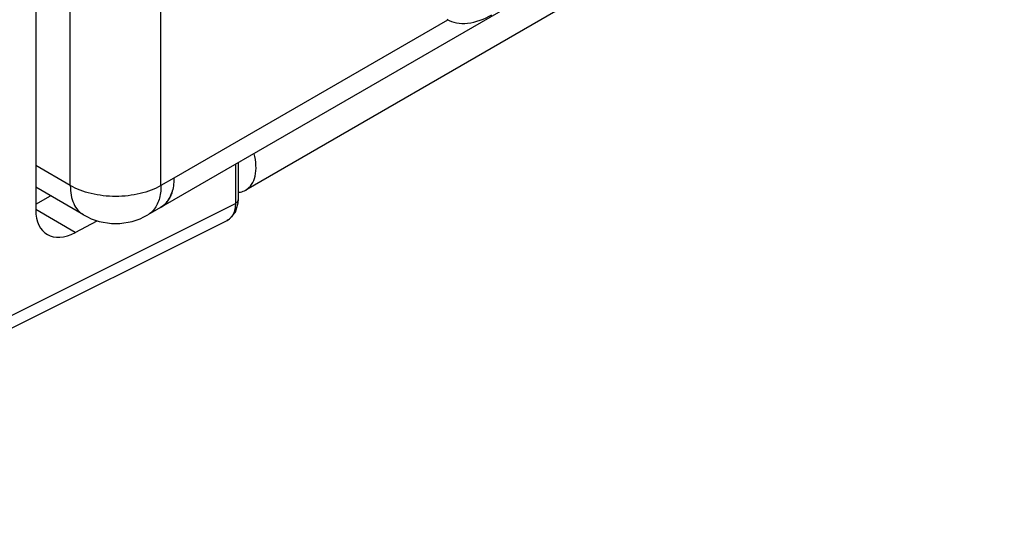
# Model space of a CAD drawing. Header units: inches. Extents: x 0 to 34, y 0 to 22.
# Tile 12 of 145: x 3.386 to 4.192, y 13.546 to 13.961. Entities that reach past the tile are written whole.
import ezdxf

# ---------------------------------------------------------------- set-up
doc = ezdxf.new("R2010")
doc.units = ezdxf.units.IN
doc.header["$LTSCALE"] = 1.87
doc.header["$MEASUREMENT"] = 0
doc.layers.get('0').update_dxf_attribs({"linetype": 'CONTINUOUS'})
doc.layers.add('02___PRT_ALL_AXES', color=7, linetype='CONTINUOUS')

msp = doc.modelspace()

# ---------------------------------------------------------------- linework, layer by layer
at = {"color": 7, "linetype": 'CONTINUOUS'}
for p, q in [((3.39869, 15.71497), (3.39869, 13.8054)), ((4.88772, 14.5818), (3.57072, 13.82139)), ((3.56219, 13.8425), (3.56219, 13.8104)), ((3.56453, 13.84386), (3.56453, 13.81352)), ((3.06075, 13.55995), (3.56219, 13.8104)), ((3.56223, 13.8033), (3.56441, 13.81087)), ((3.56441, 13.81087), (3.56453, 13.81352)), ((3.0538, 13.546), (3.55548, 13.79657)), ((3.43111, 13.78669), (3.44901, 13.79633))]:
    msp.add_line(p, q, dxfattribs=at)
at = {"color": 3, "linetype": 'CONTINUOUS'}
for p, q in [((3.42701, 13.82507), (3.42701, 15.69275)), ((3.50125, 13.82507), (3.50125, 15.69275)), ((4.86517, 14.59483), (3.49038, 13.80104)), ((3.42701, 13.82507), (3.39869, 13.84142)), ((3.51186, 13.8312), (3.50125, 13.82507)), ((3.43788, 13.80104), (3.39869, 13.82367)), ((3.5094, 13.81727), (3.51038, 13.82008)), ((3.5036, 13.80901), (3.50587, 13.8113))]:
    msp.add_line(p, q, dxfattribs=at)
at = {"color": 7, "linetype": 'CONTINUOUS'}
msp.add_lwpolyline([(3.55544, 13.79655), (3.55741, 13.79772), (3.56223, 13.8033)], dxfattribs=at)
at = {"color": 3, "linetype": 'CONTINUOUS'}
for centre, radius, start, end in [((3.49219, 13.82241), 0.0176, 299.99646, 310.40047), ((3.46413, 13.84651), 0.0525, 240.00011, 299.99989)]:
    msp.add_arc(centre, radius, start, end, dxfattribs=at)
at = {"color": 7, "linetype": 'CONTINUOUS'}
msp.add_arc((3.55061, 13.80594), 0.01058, 314.29181, 316.42866, dxfattribs=at)
msp.add_ellipse((3.43111, 13.82285), major_axis=(0.02334, 0.03766), ratio=0.597115, start_param=2.374958, end_param=3.945754, dxfattribs=at)
for points, knots in [([(3.57072, 13.82139), (3.57262, 13.82248), (3.57608, 13.82589), (3.57883, 13.83309), (3.57941, 13.84183), (3.57844, 13.84799), (3.57765, 13.85119)], [0, 0, 0, 0, 0.201706, 0.429553, 0.69607, 1, 1, 1, 1]), ([(3.56478, 13.81956), (3.56531, 13.8196), (3.56738, 13.81989), (3.56939, 13.82061), (3.57072, 13.82139)], [0, 0, 0, 0, 0.257861, 1, 1, 1, 1]), ([(3.56219, 13.8104), (3.56218, 13.80978), (3.56209, 13.80745), (3.56167, 13.80513), (3.56112, 13.80351)], [0, 0, 0, 0, 0.26612, 1, 1, 1, 1]), ([(3.56454, 13.81352), (3.56454, 13.81322), (3.56428, 13.81187), (3.56311, 13.81089), (3.56219, 13.8104)], [0, 0, 0, 0, 0.219063, 1, 1, 1, 1]), ([(3.56112, 13.80351), (3.56096, 13.80304), (3.56027, 13.80129), (3.55923, 13.79965), (3.55828, 13.79865)], [0, 0, 0, 0, 0.265771, 1, 1, 1, 1])]:
    msp.add_open_spline(points, degree=3, knots=knots, dxfattribs=at)
at = {"color": 3, "linetype": 'CONTINUOUS'}
for points, knots in [([(3.51186, 13.8312), (3.51186, 13.82905), (3.51159, 13.82492), (3.51067, 13.82087), (3.51004, 13.819)], [0, 0, 0, 0, 0.521255, 1, 1, 1, 1]), ([(3.50125, 13.82507), (3.49871, 13.82361), (3.49316, 13.82102), (3.48411, 13.81827), (3.47431, 13.81657), (3.46413, 13.816), (3.45395, 13.81657), (3.44416, 13.81827), (3.43511, 13.82102), (3.42955, 13.82361), (3.42701, 13.82507)], [0, 0, 0, 0, 0.114123, 0.237345, 0.366971, 0.5, 0.633029, 0.762655, 0.885877, 1, 1, 1, 1]), ([(3.42701, 13.82507), (3.42701, 13.82241), (3.42741, 13.81735), (3.42946, 13.81041), (3.4324, 13.80561), (3.43537, 13.8027), (3.43702, 13.80154), (3.43788, 13.80104)], [0, 0, 0, 0, 0.289387, 0.548685, 0.781639, 0.891827, 1, 1, 1, 1]), ([(3.50125, 13.82507), (3.50125, 13.82305), (3.50101, 13.81916), (3.50021, 13.81534), (3.49966, 13.81356)], [0, 0, 0, 0, 0.519877, 1, 1, 1, 1]), ([(3.51004, 13.819), (3.50961, 13.8177), (3.50859, 13.81524), (3.50652, 13.81194), (3.504, 13.80919), (3.50202, 13.80776), (3.50099, 13.80717)], [0, 0, 0, 0, 0.269667, 0.52311, 0.76468, 1, 1, 1, 1]), ([(3.50587, 13.8113), (3.50659, 13.81217), (3.50792, 13.81408), (3.50895, 13.81617), (3.5094, 13.81727)], [0, 0, 0, 0, 0.487136, 1, 1, 1, 1]), ([(3.49966, 13.81356), (3.49915, 13.81192), (3.49791, 13.80884), (3.49605, 13.80608), (3.495, 13.80488)], [0, 0, 0, 0, 0.518995, 1, 1, 1, 1]), ([(3.495, 13.80488), (3.49434, 13.80411), (3.4929, 13.8027), (3.49124, 13.80154), (3.49038, 13.80104)], [0, 0, 0, 0, 0.504624, 1, 1, 1, 1])]:
    msp.add_open_spline(points, degree=3, knots=knots, dxfattribs=at)
at = {"color": 7, "linetype": 'CONTINUOUS'}
msp.add_open_spline([(3.558, 13.79837), (3.55726, 13.79765), (3.5564, 13.79703), (3.55548, 13.79657)], degree=3, dxfattribs=at)
at = {"layer": '02___PRT_ALL_AXES', "color": 3, "linetype": 'CONTINUOUS'}
msp.add_line((3.73586, 13.96053), (3.51186, 13.8312), dxfattribs=at)
at = {"layer": '02___PRT_ALL_AXES', "color": 7, "linetype": 'CONTINUOUS'}
for p, q in [((3.39869, 13.80983), (3.41068, 13.81675)), ((3.43111, 13.78669), (3.39869, 13.8054))]:
    msp.add_line(p, q, dxfattribs=at)
msp.add_open_spline([(3.73536, 13.96138), (3.7378, 13.95997), (3.74339, 13.95794), (3.75642, 13.95761), (3.76616, 13.96151), (3.77227, 13.96503)], degree=3, knots=[0, 0, 0, 0, 0.218397, 0.452246, 1, 1, 1, 1], dxfattribs=at)

doc.saveas('drawing.dxf')
